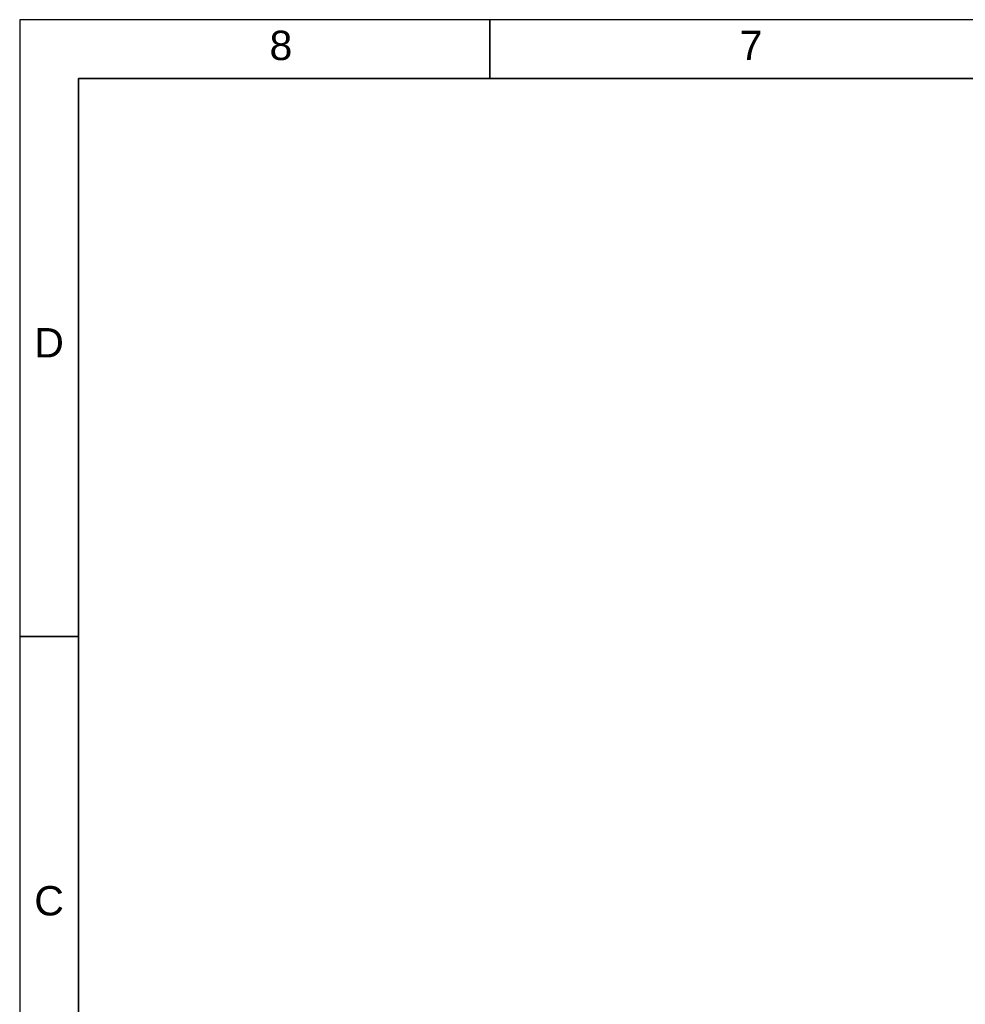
# Model space of a CAD drawing. Header units: inches. Extents: x 4 to 540, y 12 to 340.
# Tile 37 of 122: x 4 to 133, y 206 to 340. Entities that reach past the tile are written whole.
import ezdxf
from ezdxf.enums import TextEntityAlignment as Align

# ---------------------------------------------------------------- set-up
doc = ezdxf.new("R2010")
doc.units = ezdxf.units.IN
doc.header["$LTSCALE"] = 16
doc.header["$MEASUREMENT"] = 0
doc.layers.get('0').update_dxf_attribs({"lineweight": 25})
doc.layers.get('DEFPOINTS').update_dxf_attribs({"lineweight": 25})
doc.layers.add('BORDER', color=7, linetype='Continuous', lineweight=25)
doc.layers.add('BORDER_TEXT', color=7, linetype='Continuous', lineweight=25)
doc.styles.add('Text Style153', font='arial.ttf')

# ---------------------------------------------------------------- blocks, each defined once
blk = doc.blocks.new('Borders ProEnergy ANSI-D')
at = {"layer": 'BORDER', "lineweight": 35}
for p, q in [((4.25, 20.75), (4.25, 21.25)), ((0.75, 20.75), (33.25, 20.75)), ((0.75, 1.25), (0.75, 20.75)), ((0.25, 16), (0.75, 16))]:
    blk.add_line(p, q, dxfattribs=at)
at = {"layer": 'DEFPOINTS'}
for p, q in [((33.75, 21.25), (0.25, 21.25)), ((0.25, 21.25), (0.25, 0.75))]:
    blk.add_line(p, q, dxfattribs=at)
at = {"layer": 'BORDER_TEXT', "style": 'Text Style153'}
for s, p in [('8', (2.375, 20.90625)), ('7', (6.375, 20.90625))]:
    blk.add_text(s, height=0.25, dxfattribs=at).set_placement(p)
for s, p in [('D', (0.5, 18.375)), ('C', (0.5, 13.625))]:
    blk.add_text(s, height=0.25, dxfattribs=at).set_placement(p, align=Align.CENTER)

msp = doc.modelspace()

# ---------------------------------------------------------------- block references
at = {"xscale": 16, "yscale": 16, "zscale": 16}
msp.add_blockref('Borders ProEnergy ANSI-D', (0, 0), dxfattribs=at)

doc.saveas('drawing.dxf')
